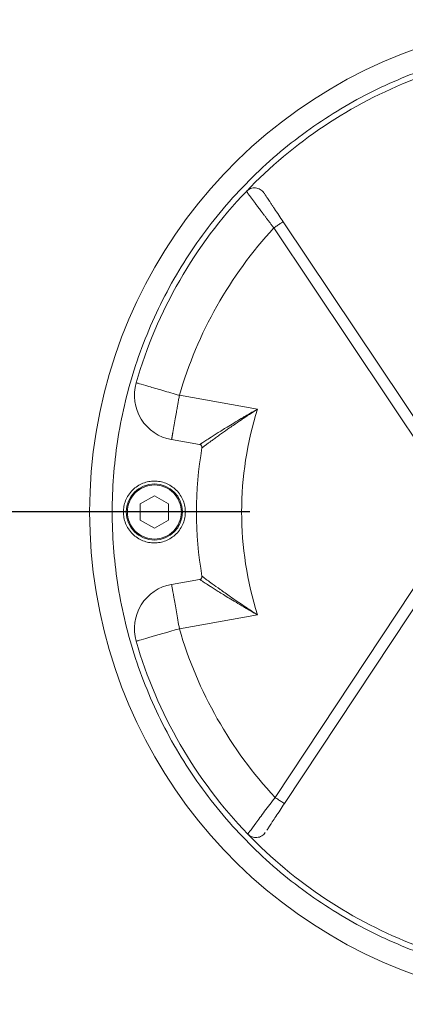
# Model space of a CAD drawing. Header units: metres. Extents: x 70279.8 to 70377.7, y 409251.8 to 409331.5.
# Tile 176 of 244: x 70323.5501 to 70323.6186, y 409324.5125 to 409324.6875. Entities that reach past the tile are written whole.
import ezdxf

# ---------------------------------------------------------------- set-up
doc = ezdxf.new("R2010")
doc.units = ezdxf.units.M
doc.linetypes.add('TRATTOPUNTO', pattern=[25.4, 12.7, -6.35, 0, -6.35])

# ---------------------------------------------------------------- blocks, each defined once
blk = doc.blocks.new('Reactor_20170118')
at = {"color": 7, "linetype": 'Continuous', "lineweight": 15, "ltscale": 0.1}
for p, q in [((331.41, -0.04), (296.91, 51.6)), ((295.24, 50.49), (329.01, -0.05)), ((292.36, 18.29), (278.47, 20.74)), ((277.08, 12.86), (282.07, 11.98)), ((271.52, 1.44), (274.02, 2.89)), ((274.02, 2.89), (276.52, 1.44)), ((271.52, -1.44), (271.52, 1.44)), ((276.52, 1.44), (276.52, -1.44)), ((274.02, -2.89), (271.52, -1.44)), ((276.52, -1.44), (274.02, -2.89)), ((329.01, -0.05), (295.46, -50.73)), ((297.13, -51.83), (331.41, -0.04)), ((282.07, -11.98), (277.08, -12.86)), ((278.47, -20.74), (292.36, -18.29))]:
    blk.add_line(p, q, dxfattribs=at)
at = {"color": 7, "linetype": 'TRATTOPUNTO', "ltscale": 0.1}
blk.add_line((1091, 0), (-1091, 0), dxfattribs=at)
at = {"color": 7, "linetype": 'Continuous', "lineweight": 15}
blk.add_circle((274.02, 0), 5, dxfattribs=at)
for centre, radius, start, end in [((350.02, 0), 87.5, 33.6615, 326.3385), ((350.02, 0), 82.5, 136.3059, 163.8355), ((278.47, 20.74), 8, 163.8355, 260), ((350.02, 0), 68.5, 170.4152, 189.5848), ((281.99, 11.49), 0.5, 350.4152, 80), ((281.99, -11.49), 0.5, 280, 9.5848), ((278.47, -20.74), 8, 100, 196.1645), ((350.02, 0), 82.5, 196.1645, 223.9441)]:
    blk.add_arc(centre, radius, start, end, dxfattribs=at)
for points, knots in [([(418, 48.5), (417.82, 48.74), (417.47, 49.23), (416.94, 49.95), (416.39, 50.67), (415.84, 51.38), (415.29, 52.09), (414.72, 52.79), (414.15, 53.48), (413.57, 54.17), (412.99, 54.85), (412.39, 55.52), (411.79, 56.19), (411.18, 56.85), (410.57, 57.51), (409.4, 58.73), (407.64, 60.47), (405.23, 62.68), (402.74, 64.79), (399.26, 67.5), (394.68, 70.66), (388.84, 74.03), (382.73, 76.93), (376.37, 79.33), (369.83, 81.21), (363.2, 82.55), (356.51, 83.34), (349.86, 83.59), (343.27, 83.31), (336.86, 82.54), (330.6, 81.29), (324.54, 79.6), (318.62, 77.45), (312.8, 74.84), (307.13, 71.74), (301.61, 68.14), (296.34, 64.08), (291.36, 59.54), (286.73, 54.6), (282.5, 49.28), (278.72, 43.63), (275.43, 37.72), (272.63, 31.59), (270.37, 25.33), (268.62, 18.97), (267.4, 12.63), (266.68, 6.29), (266.45, 0), (266.68, -6.29), (267.4, -12.63), (268.62, -18.97), (270.37, -25.33), (272.63, -31.59), (275.43, -37.72), (278.72, -43.63), (282.5, -49.28), (286.73, -54.6), (291.36, -59.54), (296.34, -64.08), (301.61, -68.14), (307.13, -71.74), (312.8, -74.84), (318.62, -77.45), (324.54, -79.6), (330.6, -81.29), (336.86, -82.54), (343.27, -83.31), (349.86, -83.59), (356.51, -83.34), (363.2, -82.55), (369.83, -81.21), (376.37, -79.33), (382.73, -76.93), (388.84, -74.03), (394.68, -70.66), (399.26, -67.5), (402.73, -64.79), (405.23, -62.68), (407.64, -60.47), (409.61, -58.52), (411.19, -56.86), (412.4, -55.53), (413.58, -54.17), (414.73, -52.79), (415.85, -51.39), (416.94, -49.96), (417.64, -48.99), (418, -48.5)], [0, 0, 0, 0, 0.0021383, 0.0042751, 0.0064107, 0.0085453, 0.0106791, 0.0128124, 0.0149454, 0.0170784, 0.0192117, 0.0213454, 0.0234799, 0.0256153, 0.027752, 0.0298902, 0.0376532, 0.0454046, 0.0531563, 0.0609202, 0.0768367, 0.0927544, 0.1088814, 0.1250097, 0.1411367, 0.157265, 0.1731815, 0.1890992, 0.2046106, 0.2201233, 0.2350643, 0.2500065, 0.2649475, 0.2798898, 0.2954012, 0.3109139, 0.3268303, 0.3427481, 0.3588751, 0.3750034, 0.3911304, 0.4072587, 0.4231751, 0.4390929, 0.4546043, 0.470117, 0.485058, 0.5000002, 0.5149412, 0.5298835, 0.5453949, 0.5609075, 0.576824, 0.5927418, 0.6088688, 0.6249971, 0.6411241, 0.6572523, 0.6731688, 0.6890866, 0.704598, 0.7201107, 0.7350517, 0.7499939, 0.7649349, 0.7798771, 0.7953886, 0.8109012, 0.8268177, 0.8427354, 0.8588624, 0.8749907, 0.8911177, 0.907246, 0.9231625, 0.9390802, 0.9468432, 0.9545946, 0.9623463, 0.9701103, 0.9743847, 0.9786544, 0.9829212, 0.9871872, 0.9914544, 0.9957246, 1, 1, 1, 1]), ([(290.37, 56.99), (294.54, 61.35), (299.18, 65.25), (309.2, 71.94), (314.58, 74.74), (320.2, 76.92)], [0, 0, 0, 0, 0.5, 0.5, 1, 1, 1, 1]), ([(290.37, 56.99), (290.58, 57.21), (290.84, 57.38), (291.39, 57.59), (291.7, 57.63), (292.29, 57.58), (292.58, 57.48), (293.1, 57.18), (293.32, 56.97), (293.48, 56.72)], [0, 0, 0, 0, 0.25, 0.25, 0.5, 0.5, 0.75, 0.75, 1, 1, 1, 1]), ([(295.24, 50.49), (295.18, 50.57), (295.07, 50.72), (294.9, 50.94), (294.73, 51.16), (294.57, 51.38), (294.41, 51.59), (294.26, 51.8), (294.11, 51.99), (293.96, 52.19), (293.82, 52.38), (293.68, 52.56), (293.55, 52.73), (293.42, 52.9), (293.3, 53.07), (293.18, 53.23), (292.94, 53.55), (292.58, 54.03), (292.15, 54.61), (291.76, 55.13), (291.46, 55.54), (291.22, 55.85), (291.05, 56.09), (290.89, 56.3), (290.75, 56.48), (290.63, 56.64), (290.54, 56.77), (290.47, 56.87), (290.41, 56.94), (290.38, 56.98), (290.38, 56.99), (290.37, 56.99)], [0, 0, 0, 0, 0.02281, 0.045179, 0.067106, 0.088591, 0.109635, 0.130236, 0.150394, 0.17011, 0.189383, 0.208214, 0.226601, 0.244546, 0.262047, 0.279106, 0.295721, 0.368657, 0.43961, 0.508583, 0.575586, 0.618999, 0.662183, 0.705145, 0.747887, 0.790414, 0.832732, 0.874844, 0.916756, 0.958473, 1, 1, 1, 1]), ([(296.91, 51.6), (296.64, 51.99), (296.12, 52.77), (295.5, 53.7), (295.04, 54.39), (294.74, 54.85), (294.46, 55.26), (294.15, 55.72), (293.86, 56.16), (293.6, 56.55), (293.56, 56.61), (293.54, 56.64)], [0, 0, 0, 0, 0.158577, 0.319475, 0.397623, 0.475922, 0.549067, 0.622123, 0.75555, 0.876052, 1, 1, 1, 1]), ([(295.24, 50.49), (295.43, 50.61), (295.63, 50.75), (296.03, 51.02), (296.23, 51.15), (296.56, 51.37), (296.69, 51.46), (296.87, 51.57), (296.91, 51.6), (296.91, 51.6)], [0, 0, 0, 0, 0.25, 0.25, 0.5, 0.5, 0.75, 0.75, 1, 1, 1, 1]), ([(270.79, 22.97), (270.79, 22.97), (270.99, 22.91), (271.76, 22.69), (272.33, 22.52), (273.75, 22.11), (274.6, 21.86), (276.46, 21.32), (277.46, 21.03), (278.47, 20.74)], [0, 0, 0, 0, 0.25, 0.25, 0.5, 0.5, 0.75, 0.75, 1, 1, 1, 1]), ([(277.08, 12.86), (277.08, 12.86), (277.08, 12.86), (277.08, 12.88), (277.09, 12.91), (277.09, 12.94), (277.1, 12.99), (277.11, 13.04), (277.12, 13.11), (277.14, 13.18), (277.15, 13.26), (277.17, 13.36), (277.19, 13.46), (277.21, 13.57), (277.23, 13.69), (277.25, 13.82), (277.27, 13.96), (277.3, 14.11), (277.33, 14.27), (277.36, 14.43), (277.39, 14.6), (277.42, 14.79), (277.45, 14.97), (277.55, 15.52), (277.71, 16.4), (277.92, 17.6), (278.07, 18.5), (278.21, 19.26), (278.31, 19.85), (278.39, 20.3), (278.43, 20.52), (278.45, 20.63), (278.46, 20.69), (278.47, 20.71), (278.47, 20.73), (278.47, 20.73), (278.47, 20.74), (278.47, 20.74), (278.47, 20.74)], [0, 0, 0, 0, 0.0227384, 0.0454768, 0.0682152, 0.0909536, 0.113692, 0.1364304, 0.1591688, 0.1819072, 0.2046456, 0.227384, 0.2501224, 0.2728608, 0.2955992, 0.3183376, 0.341076, 0.3638145, 0.3865529, 0.4092913, 0.4320297, 0.4547681, 0.4775065, 0.5002449, 0.6446459, 0.7499493, 0.8236996, 0.8761782, 0.9385273, 0.9693917, 0.9847302, 0.9923742, 0.9961896, 0.9980956, 0.9990482, 0.9995244, 0.9997625, 1, 1, 1, 1]), ([(282.07, 11.98), (282.08, 11.98), (282.08, 11.98), (282.09, 11.99), (282.11, 12), (282.14, 12.02), (282.17, 12.05), (282.22, 12.08), (282.27, 12.11), (282.33, 12.15), (282.51, 12.27), (282.94, 12.55), (283.87, 13.15), (285.21, 14.01), (286.7, 14.95), (288.16, 15.84), (289.22, 16.47), (290.11, 17), (290.8, 17.4), (291.56, 17.84), (292.08, 18.14), (292.36, 18.29)], [0, 0, 0, 0, 0.014393, 0.02881, 0.043263, 0.057766, 0.072331, 0.086972, 0.1017, 0.116528, 0.131469, 0.222652, 0.321384, 0.450475, 0.598214, 0.688995, 0.788822, 0.835543, 0.886309, 0.941127, 1, 1, 1, 1]), ([(292.36, 18.29), (292.23, 18.21), (291.99, 18.05), (291.63, 17.82), (291.27, 17.58), (290.93, 17.36), (290.59, 17.13), (290.26, 16.92), (289.95, 16.7), (289.64, 16.49), (289.34, 16.29), (288.58, 15.77), (287.43, 14.98), (286.16, 14.09), (285.24, 13.43), (284.58, 12.95), (284, 12.53), (283.59, 12.23), (283.3, 12.02), (283.11, 11.87), (282.94, 11.75), (282.8, 11.64), (282.68, 11.56), (282.59, 11.49), (282.53, 11.44), (282.49, 11.41), (282.48, 11.41), (282.48, 11.41)], [0, 0, 0, 0, 0.02773, 0.054893, 0.081487, 0.107504, 0.132941, 0.157793, 0.182055, 0.205724, 0.228794, 0.251264, 0.382602, 0.501712, 0.568993, 0.632918, 0.693635, 0.751357, 0.780784, 0.809615, 0.837904, 0.865713, 0.893108, 0.920158, 0.946938, 0.973525, 1, 1, 1, 1]), ([(274.02, -5.5), (273.68, -5.5), (272.99, -5.44), (271.96, -5.14), (270.99, -4.63), (270.11, -3.92), (269.39, -3.04), (268.88, -2.05), (268.59, -1.03), (268.49, 0), (268.59, 1.03), (268.88, 2.05), (269.39, 3.04), (270.11, 3.92), (270.99, 4.63), (271.97, 5.14), (273, 5.44), (274.02, 5.53), (275.05, 5.44), (276.08, 5.14), (277.06, 4.63), (277.94, 3.92), (278.66, 3.04), (279.17, 2.05), (279.46, 1.03), (279.56, 0), (279.46, -1.03), (279.17, -2.05), (278.66, -3.04), (277.94, -3.92), (277.06, -4.63), (276.08, -5.14), (275.05, -5.44), (274.36, -5.5), (274.02, -5.5)], [0, 0, 0, 0, 0.030008, 0.060007, 0.092164, 0.125004, 0.157844, 0.190001, 0.220875, 0.250003, 0.279132, 0.310006, 0.342163, 0.375003, 0.407843, 0.44, 0.470873, 0.500002, 0.529131, 0.560005, 0.592162, 0.625002, 0.657841, 0.689999, 0.720872, 0.750001, 0.77913, 0.810004, 0.842161, 0.875001, 0.90784, 0.939997, 0.970871, 1, 1, 1, 1]), ([(274.02, -4.8), (272.75, -4.8), (271.53, -4.29), (269.73, -2.49), (269.22, -1.27), (269.22, 1.27), (269.73, 2.49), (271.53, 4.29), (272.75, 4.8), (275.3, 4.8), (276.52, 4.29), (278.32, 2.49), (278.82, 1.27), (278.82, -1.27), (278.32, -2.49), (276.52, -4.29), (275.3, -4.8), (274.02, -4.8)], [0, 0, 0, 0, 0.125, 0.125, 0.25, 0.25, 0.375, 0.375, 0.5, 0.5, 0.625, 0.625, 0.75, 0.75, 0.875, 0.875, 1, 1, 1, 1]), ([(292.36, -18.29), (292.22, -18.22), (291.96, -18.07), (291.58, -17.85), (291.21, -17.64), (290.86, -17.43), (290.52, -17.24), (290.2, -17.05), (289.53, -16.66), (288.57, -16.08), (287.36, -15.35), (286.31, -14.7), (285.41, -14.14), (284.63, -13.64), (283.82, -13.12), (283.03, -12.61), (282.53, -12.28), (282.3, -12.13), (282.2, -12.06), (282.13, -12.02), (282.08, -11.99), (282.08, -11.98), (282.07, -11.98)], [0, 0, 0, 0, 0.028799, 0.056515, 0.083147, 0.108696, 0.133163, 0.156548, 0.178852, 0.280667, 0.372274, 0.454796, 0.531128, 0.598774, 0.662178, 0.765886, 0.861137, 0.889513, 0.917501, 0.945187, 0.972657, 1, 1, 1, 1]), ([(282.48, -11.41), (282.48, -11.41), (282.48, -11.41), (282.5, -11.42), (282.52, -11.43), (282.55, -11.46), (282.59, -11.48), (282.63, -11.52), (282.69, -11.56), (282.75, -11.61), (282.95, -11.75), (283.4, -12.09), (284.36, -12.79), (285.74, -13.79), (287.26, -14.86), (288.71, -15.87), (289.73, -16.56), (290.54, -17.1), (291.12, -17.48), (291.73, -17.88), (292.14, -18.15), (292.36, -18.29)], [0, 0, 0, 0, 0.015237, 0.030494, 0.045785, 0.061125, 0.076529, 0.092012, 0.107589, 0.123273, 0.139078, 0.234889, 0.338115, 0.47442, 0.627539, 0.72055, 0.820972, 0.862688, 0.906449, 0.95223, 1, 1, 1, 1]), ([(277.08, -12.86), (277.08, -12.86), (277.12, -13.07), (277.26, -13.86), (277.36, -14.44), (277.62, -15.9), (277.77, -16.77), (278.11, -18.68), (278.29, -19.71), (278.47, -20.74)], [0, 0, 0, 0, 0.25, 0.25, 0.5, 0.5, 0.75, 0.75, 1, 1, 1, 1]), ([(278.47, -20.74), (276.43, -21.33), (274.48, -21.9), (271.6, -22.73), (270.79, -22.97), (270.79, -22.97)], [0, 0, 0, 0, 0.5, 0.5, 1, 1, 1, 1]), ([(295.46, -50.73), (294.83, -51.57), (294.2, -52.41), (293.04, -53.98), (292.5, -54.71), (291.6, -55.92), (291.24, -56.41), (290.75, -57.08), (290.62, -57.25), (290.62, -57.25)], [0, 0, 0, 0, 0.25, 0.25, 0.5, 0.5, 0.75, 0.75, 1, 1, 1, 1]), ([(295.46, -50.73), (295.68, -50.87), (295.9, -51.02), (296.3, -51.28), (296.49, -51.41), (296.8, -51.61), (296.92, -51.69), (297.09, -51.8), (297.13, -51.83), (297.13, -51.83)], [0, 0, 0, 0, 0.25, 0.25, 0.5, 0.5, 0.75, 0.75, 1, 1, 1, 1]), ([(294, -56.55), (294.04, -56.51), (294.15, -56.34), (294.4, -55.96), (294.7, -55.5), (295.07, -54.94), (295.61, -54.12), (296.35, -53.01), (296.87, -52.22), (297.13, -51.83)], [0, 0, 0, 0, 0.066993, 0.231813, 0.321984, 0.412412, 0.605358, 0.804113, 1, 1, 1, 1]), ([(293.73, -56.97), (293.57, -57.22), (293.35, -57.43), (292.83, -57.73), (292.54, -57.83), (291.95, -57.88), (291.65, -57.84), (291.09, -57.63), (290.83, -57.47), (290.62, -57.25)], [0, 0, 0, 0, 0.25, 0.25, 0.5, 0.5, 0.75, 0.75, 1, 1, 1, 1]), ([(320.53, -77.05), (314.91, -74.89), (309.52, -72.12), (299.46, -65.47), (294.81, -61.59), (290.62, -57.25)], [0, 0, 0, 0, 0.5, 0.5, 1, 1, 1, 1])]:
    blk.add_open_spline(points, degree=3, knots=knots, dxfattribs=at)
for points in [[(278.47, 20.74), (281.68, 31.82), (287.42, 42.01), (295.24, 50.49)], [(292.36, -18.29), (288.58, -6.39), (288.58, 6.39), (292.36, 18.29)], [(295.46, -50.73), (287.53, -42.2), (281.71, -31.93), (278.47, -20.74)]]:
    blk.add_open_spline(points, degree=3, dxfattribs=at)

msp = doc.modelspace()

# ---------------------------------------------------------------- block references
at = {"xscale": 0.001, "yscale": 0.001, "zscale": 0.001}
msp.add_blockref('Reactor_20170118', (70323.3, 409324.6), dxfattribs=at)

doc.saveas('drawing.dxf')
